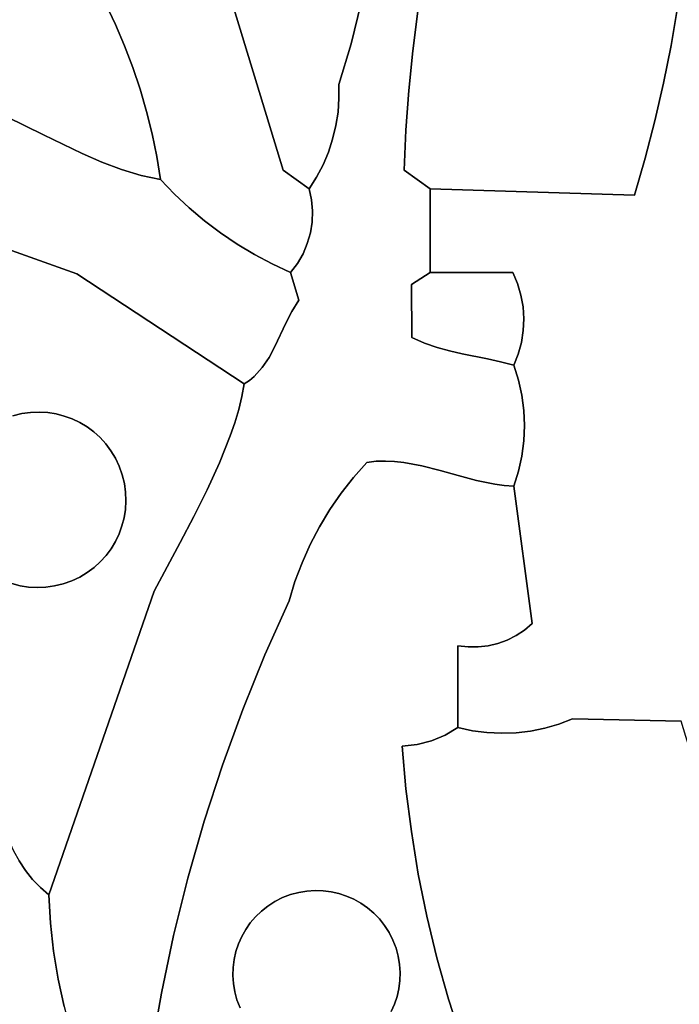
# Model space of a CAD drawing. Header units: inches. Extents: x 36.3 to 71.4, y 17.4 to 61.7.
# Tile 57 of 80: x 43.2 to 45.7, y 40.6 to 44.3. Entities that reach past the tile are written whole.
import ezdxf

# ---------------------------------------------------------------- set-up
doc = ezdxf.new("R2010")
doc.units = ezdxf.units.IN
doc.layers.add('SURFACES_FOR_SKETCHUP', color=7, linetype='Continuous')

msp = doc.modelspace()

# ---------------------------------------------------------------- linework, layer by layer
at = {"layer": 'SURFACES_FOR_SKETCHUP'}
for points, invisible_edges in [([(43.5338, 45.8579), (43.5021, 44.3918), (44.1722, 43.7615)], 3), ([(44.4289, 44.2387), (44.4672, 44.3936), (43.5338, 45.8579)], 10), ([(43.5338, 45.8579), (44.1722, 43.7615), (44.4289, 44.2387)], 10), ([(43.5021, 44.3918), (42.716, 44.6642), (42.9907, 44.0081)], 11), ([(45.6624, 44.3762), (46.6634, 44.1126), (45.6826, 44.5204)], 3), ([(44.7042, 44.5122), (44.6811, 44.363), (45.6381, 44.2327)], 10), ([(45.6381, 44.2327), (45.6624, 44.3762), (44.7042, 44.5122)], 10), ([(42.9907, 44.0081), (43.129, 43.9634), (43.5021, 44.3918)], 10), ([(43.5021, 44.3918), (43.129, 43.9634), (43.5396, 44.3126)], 3), ([(43.5396, 44.3126), (44.1722, 43.7615), (43.5021, 44.3918)], 3), ([(44.4289, 44.2387), (44.662, 44.2133), (44.4672, 44.3936)], 3), ([(44.6811, 44.363), (44.4672, 44.3936), (44.662, 44.2133)], 3), ([(45.6381, 44.2327), (46.6634, 44.1126), (45.6624, 44.3762)], 3), ([(44.6811, 44.363), (44.662, 44.2133), (45.6096, 44.0899)], 10), ([(45.6096, 44.0899), (45.6381, 44.2327), (44.6811, 44.363)], 10), ([(43.5396, 44.3126), (43.129, 43.9634), (43.5738, 44.2321)], 3), ([(43.5738, 44.2321), (44.1722, 43.7615), (43.5396, 44.3126)], 3), ([(43.129, 43.9634), (43.2677, 43.8949), (43.5738, 44.2321)], 10), ([(43.6048, 44.1503), (43.5738, 44.2321), (43.2677, 43.8949)], 10), ([(43.6048, 44.1503), (44.1722, 43.7615), (43.5738, 44.2321)], 3), ([(44.383, 44.0859), (44.4289, 44.2387), (44.1722, 43.7615)], 10), ([(44.383, 44.0859), (44.647, 44.0631), (44.4289, 44.2387)], 3), ([(44.662, 44.2133), (44.4289, 44.2387), (44.647, 44.0631)], 3), ([(45.6096, 44.0899), (46.6634, 44.1126), (45.6381, 44.2327)], 3), ([(44.662, 44.2133), (44.647, 44.0631), (45.5772, 43.9479)], 10), ([(45.5772, 43.9479), (45.6096, 44.0899), (44.662, 44.2133)], 10), ([(43.6325, 44.0674), (43.6048, 44.1503), (43.2677, 43.8949)], 10), ([(43.6325, 44.0674), (44.1722, 43.7615), (43.6048, 44.1503)], 3), ([(46.6634, 44.1126), (45.6096, 44.0899), (46.6614, 43.8668)], 3), ([(43.2677, 43.8949), (43.4135, 43.8242), (43.6325, 44.0674)], 10), ([(43.6568, 43.9835), (43.6325, 44.0674), (43.4135, 43.8242)], 10), ([(43.6568, 43.9835), (44.1722, 43.7615), (43.6325, 44.0674)], 3), ([(44.383, 44.0859), (44.1722, 43.7615), (44.3835, 44.0334)], 3), ([(44.3835, 44.0334), (44.647, 44.0631), (44.383, 44.0859)], 3), ([(45.5772, 43.9479), (46.6614, 43.8668), (45.6096, 44.0899)], 3), ([(44.3835, 44.0334), (44.1722, 43.7615), (44.3798, 43.9813)], 3), ([(44.3798, 43.9813), (44.647, 44.0631), (44.3835, 44.0334)], 3), ([(44.647, 44.0631), (44.3798, 43.9813), (44.6361, 43.9125)], 3), ([(44.6361, 43.9125), (44.7276, 43.6913), (44.647, 44.0631)], 3), ([(45.5406, 43.8069), (45.5772, 43.9479), (44.647, 44.0631)], 10), ([(45.5406, 43.8069), (44.647, 44.0631), (44.7276, 43.6913)], 11), ([(43.2677, 43.8949), (43.129, 43.9634), (42.8083, 43.5783)], 10), ([(43.4135, 43.8242), (43.4878, 43.792), (43.6568, 43.9835)], 10), ([(43.6568, 43.9835), (43.4878, 43.792), (43.6777, 43.8986)], 3), ([(43.6568, 43.9835), (43.6777, 43.8986), (44.1722, 43.7615)], 10), ([(44.3718, 43.9299), (44.3798, 43.9813), (44.1722, 43.7615)], 10), ([(44.3718, 43.9299), (44.6361, 43.9125), (44.3798, 43.9813)], 3), ([(44.3596, 43.8793), (44.3718, 43.9299), (44.1722, 43.7615)], 10), ([(44.3596, 43.8793), (44.6361, 43.9125), (44.3718, 43.9299)], 3), ([(45.5772, 43.9479), (45.5406, 43.8069), (46.5535, 43.4776)], 10), ([(46.5535, 43.4776), (46.6614, 43.8668), (45.5772, 43.9479)], 11), ([(42.8083, 43.5783), (43.3933, 43.3701), (43.2677, 43.8949)], 10), ([(43.4135, 43.8242), (43.2677, 43.8949), (43.3933, 43.3701)], 10), ([(43.4878, 43.792), (43.5622, 43.7639), (43.6777, 43.8986)], 10), ([(43.6952, 43.8129), (43.6777, 43.8986), (43.5622, 43.7639)], 10), ([(43.6777, 43.8986), (43.6952, 43.8129), (44.1722, 43.7615)], 10), ([(44.6361, 43.9125), (44.3596, 43.8793), (44.6293, 43.7615)], 3), ([(44.6361, 43.9125), (44.6293, 43.7615), (44.7276, 43.6913)], 8), ([(44.3596, 43.8793), (44.1722, 43.7615), (44.3434, 43.83)], 3), ([(44.3434, 43.83), (44.6293, 43.7615), (44.3596, 43.8793)], 3), ([(43.4135, 43.8242), (43.3933, 43.3701), (43.4878, 43.792)], 3), ([(43.5622, 43.7639), (43.6362, 43.7415), (43.6952, 43.8129)], 10), ([(43.7093, 43.7264), (43.6952, 43.8129), (43.6362, 43.7415)], 2), ([(43.6952, 43.8129), (43.762, 43.6712), (44.1722, 43.7615)], 11), ([(43.6952, 43.8129), (43.7093, 43.7264), (43.762, 43.6712)], 8), ([(44.3434, 43.83), (44.1722, 43.7615), (44.3232, 43.782)], 3), ([(44.3232, 43.782), (44.6293, 43.7615), (44.3434, 43.83)], 3), ([(44.7276, 43.6913), (45.5001, 43.6668), (45.5406, 43.8069)], 8), ([(45.5406, 43.8069), (45.5001, 43.6668), (46.5535, 43.4776)], 10), ([(43.4878, 43.792), (43.3933, 43.3701), (43.5622, 43.7639)], 3), ([(44.2991, 43.7357), (44.3232, 43.782), (44.1722, 43.7615)], 10), ([(44.3232, 43.782), (44.2991, 43.7357), (44.6293, 43.7615)], 10), ([(43.5622, 43.7639), (43.3933, 43.3701), (43.6362, 43.7415)], 3), ([(43.6362, 43.7415), (43.3933, 43.3701), (43.762, 43.6712)], 11), ([(43.762, 43.6712), (43.7093, 43.7264), (43.6362, 43.7415)], 8), ([(43.8174, 43.619), (44.1722, 43.7615), (43.762, 43.6712)], 3), ([(43.8755, 43.57), (44.1722, 43.7615), (43.8174, 43.619)], 3), ([(43.9361, 43.5242), (44.1722, 43.7615), (43.8755, 43.57)], 3), ([(43.9361, 43.5242), (43.9991, 43.4818), (44.1722, 43.7615)], 10), ([(44.1722, 43.7615), (43.9991, 43.4818), (44.2835, 43.6076)], 11), ([(44.2799, 43.6496), (44.2711, 43.6913), (44.1722, 43.7615)], 8), ([(44.2799, 43.6496), (44.1722, 43.7615), (44.2835, 43.6076)], 3), ([(44.2711, 43.6913), (44.2991, 43.7357), (44.1722, 43.7615)], 2), ([(44.2991, 43.7357), (44.2711, 43.6913), (44.2799, 43.6496)], 8), ([(44.2991, 43.7357), (44.2799, 43.6496), (44.6293, 43.7615)], 11), ([(44.2835, 43.6076), (44.6293, 43.7615), (44.2799, 43.6496)], 3), ([(44.6293, 43.7615), (44.2819, 43.5657), (44.6574, 43.3301)], 11), ([(44.2819, 43.5657), (44.6293, 43.7615), (44.2835, 43.6076)], 3), ([(44.6293, 43.7615), (44.6574, 43.3301), (44.7276, 43.6913)], 3), ([(43.8174, 43.619), (43.762, 43.6712), (43.3933, 43.3701)], 10), ([(44.7276, 43.3753), (44.7276, 43.6913), (44.6574, 43.3301)], 2), ([(44.7276, 43.6913), (44.7276, 43.3753), (45.0396, 43.3753)], 8), ([(45.5001, 43.6668), (44.7276, 43.6913), (45.0396, 43.3753)], 10), ([(45.5001, 43.6668), (45.0396, 43.3753), (45.0576, 43.3331)], 9), ([(45.5001, 43.6668), (45.0576, 43.3331), (45.0707, 43.2896)], 9), ([(45.5001, 43.6668), (45.0707, 43.2896), (45.0788, 43.2451)], 9), ([(45.0798, 43.1552), (45.0728, 43.1105), (45.5001, 43.6668)], 10), ([(45.0739, 42.9114), (45.5001, 43.6668), (45.0728, 43.1105)], 11), ([(45.5001, 43.6668), (45.0739, 42.9114), (46.5535, 42.7746)], 11), ([(45.5001, 43.6668), (45.0788, 43.2451), (45.0818, 43.2002)], 9), ([(45.5001, 43.6668), (45.0818, 43.2002), (45.0798, 43.1552)], 9), ([(46.5481, 43.3382), (46.5515, 43.4063), (45.5001, 43.6668)], 10), ([(46.5535, 42.7746), (46.5608, 43.1926), (45.5001, 43.6668)], 11), ([(46.5538, 43.218), (45.5001, 43.6668), (46.5608, 43.1926)], 3), ([(46.5538, 43.218), (46.5496, 43.2455), (45.5001, 43.6668)], 10), ([(46.5515, 43.4063), (46.5535, 43.4776), (45.5001, 43.6668)], 10), ([(46.5476, 43.2748), (46.5481, 43.3382), (45.5001, 43.6668)], 10), ([(46.5496, 43.2455), (46.5476, 43.2748), (45.5001, 43.6668)], 10), ([(43.8755, 43.57), (43.8174, 43.619), (43.3933, 43.3701)], 10), ([(44.0643, 43.4427), (44.2835, 43.6076), (43.9991, 43.4818)], 3), ([(44.2819, 43.5657), (44.2835, 43.6076), (44.0643, 43.4427)], 10), ([(43.3933, 43.3701), (42.8083, 43.5783), (43.152, 42.8334)], 10), ([(43.8755, 43.57), (43.3933, 43.3701), (43.9361, 43.5242)], 3), ([(44.2753, 43.5245), (44.2819, 43.5657), (44.0643, 43.4427)], 10), ([(44.2753, 43.5245), (44.6574, 43.3301), (44.2819, 43.5657)], 3), ([(43.3933, 43.3701), (44.0253, 42.9539), (43.9361, 43.5242)], 10), ([(43.9991, 43.4818), (43.9361, 43.5242), (44.0253, 42.9539)], 10), ([(44.2639, 43.4844), (44.2753, 43.5245), (44.0643, 43.4427)], 10), ([(44.2639, 43.4844), (44.6574, 43.3301), (44.2753, 43.5245)], 3), ([(44.0253, 42.9539), (44.1192, 43.0535), (43.9991, 43.4818)], 11), ([(44.1415, 43.0951), (43.9991, 43.4818), (44.1192, 43.0535)], 3), ([(43.9991, 43.4818), (44.1415, 43.0951), (44.0643, 43.4427)], 3), ([(44.0643, 43.4427), (44.1316, 43.4072), (44.2639, 43.4844)], 10), ([(44.2476, 43.4459), (44.2639, 43.4844), (44.1316, 43.4072)], 10), ([(44.2639, 43.4844), (44.2476, 43.4459), (44.6574, 43.3301)], 10), ([(44.0643, 43.4427), (44.1828, 43.1833), (44.1316, 43.4072)], 3), ([(44.1828, 43.1833), (44.0643, 43.4427), (44.1415, 43.0951)], 3), ([(44.2265, 43.4093), (44.2476, 43.4459), (44.1316, 43.4072)], 10), ([(44.2476, 43.4459), (44.2265, 43.4093), (44.2314, 43.2699)], 10), ([(44.2314, 43.2699), (44.6574, 43.3301), (44.2476, 43.4459)], 11), ([(44.1316, 43.4072), (44.2009, 43.3753), (44.2265, 43.4093)], 8), ([(44.1316, 43.4072), (44.2053, 43.2274), (44.2009, 43.3753)], 3), ([(44.2053, 43.2274), (44.1316, 43.4072), (44.1828, 43.1833)], 3), ([(44.2265, 43.4093), (44.2009, 43.3753), (44.2314, 43.2699)], 8), ([(43.3933, 43.3701), (43.152, 42.8334), (43.185, 42.8415)], 9), ([(43.3933, 43.3701), (43.185, 42.8415), (43.218, 42.8461)], 9), ([(43.3933, 43.3701), (43.218, 42.8461), (43.2508, 42.8474)], 9), ([(43.3933, 43.3701), (43.2508, 42.8474), (43.2832, 42.8454)], 9), ([(43.3933, 43.3701), (43.2832, 42.8454), (43.315, 42.8403)], 9), ([(43.3933, 43.3701), (43.315, 42.8403), (43.3459, 42.8322)], 9), ([(43.3933, 43.3701), (43.3459, 42.8322), (43.3758, 42.8213)], 9), ([(43.3933, 43.3701), (43.3758, 42.8213), (43.4045, 42.8075)], 9), ([(43.3933, 43.3701), (43.4045, 42.8075), (43.4318, 42.7911)], 9), ([(43.3933, 43.3701), (43.4318, 42.7911), (44.0253, 42.9539)], 3), ([(44.2314, 43.2699), (44.2009, 43.3753), (44.2053, 43.2274)], 2), ([(44.6574, 43.3301), (44.7065, 43.1081), (44.7276, 43.3753)], 3), ([(44.7065, 43.1081), (44.754, 43.0914), (44.7276, 43.3753)], 10), ([(45.0576, 43.3331), (45.0396, 43.3753), (44.7276, 43.3753)], 8), ([(44.754, 43.0914), (44.8014, 43.0782), (44.7276, 43.3753)], 10), ([(44.8014, 43.0782), (44.8488, 43.0674), (44.7276, 43.3753)], 10), ([(44.7276, 43.3753), (44.8488, 43.0674), (45.0576, 43.3331)], 11), ([(44.6574, 43.3301), (44.2314, 43.2699), (44.6586, 43.1295)], 3), ([(44.6574, 43.3301), (44.6586, 43.1295), (44.7065, 43.1081)], 8), ([(45.0707, 43.2896), (45.0576, 43.3331), (44.8488, 43.0674)], 10), ([(45.0788, 43.2451), (45.0707, 43.2896), (44.8488, 43.0674)], 10), ([(44.2053, 43.2274), (44.6586, 43.1295), (44.2314, 43.2699)], 3), ([(44.1828, 43.1833), (44.6586, 43.1295), (44.2053, 43.2274)], 3), ([(45.0818, 43.2002), (45.0788, 43.2451), (44.8488, 43.0674)], 10), ([(44.1415, 43.0951), (44.6586, 43.1295), (44.1828, 43.1833)], 3), ([(44.9447, 43.0482), (45.0818, 43.2002), (44.8488, 43.0674)], 3), ([(45.0818, 43.2002), (44.9447, 43.0482), (45.0798, 43.1552)], 3), ([(45.0798, 43.1552), (44.9447, 43.0482), (45.0728, 43.1105)], 3), ([(44.6586, 43.1295), (44.1415, 43.0951), (44.4889, 42.6571)], 11), ([(44.5241, 42.6611), (44.6586, 43.1295), (44.4889, 42.6571)], 3), ([(44.559, 42.6621), (44.6586, 43.1295), (44.5241, 42.6611)], 3), ([(44.6586, 43.1295), (44.559, 42.6621), (44.7065, 43.1081)], 3), ([(44.5937, 42.6606), (44.7065, 43.1081), (44.559, 42.6621)], 3), ([(44.6282, 42.6568), (44.7065, 43.1081), (44.5937, 42.6606)], 3), ([(44.7065, 43.1081), (44.6282, 42.6568), (44.754, 43.0914)], 3), ([(44.9937, 43.0373), (45.0728, 43.1105), (44.9447, 43.0482)], 3), ([(45.0607, 43.0667), (45.0728, 43.1105), (44.9937, 43.0373)], 10), ([(45.0607, 43.0667), (45.0613, 42.9682), (45.0728, 43.1105)], 3), ([(45.0739, 42.9114), (45.0728, 43.1105), (45.0613, 42.9682)], 3), ([(44.1415, 43.0951), (44.1192, 43.0535), (44.4889, 42.6571)], 10), ([(44.6282, 42.6568), (44.6967, 42.6439), (44.754, 43.0914)], 10), ([(44.754, 43.0914), (44.6967, 42.6439), (44.8014, 43.0782)], 3), ([(44.8014, 43.0782), (44.6967, 42.6439), (44.8488, 43.0674)], 3), ([(44.7651, 42.6264), (44.8488, 43.0674), (44.6967, 42.6439)], 3), ([(44.8488, 43.0674), (44.7651, 42.6264), (44.9447, 43.0482)], 3), ([(44.9937, 43.0373), (45.0436, 43.0241), (45.0607, 43.0667)], 8), ([(45.0607, 43.0667), (45.0436, 43.0241), (45.0613, 42.9682)], 8), ([(44.1192, 43.0535), (44.0253, 42.9539), (44.0936, 43.0153)], 3), ([(44.1192, 43.0535), (44.0936, 43.0153), (44.4889, 42.6571)], 10), ([(45.0815, 42.8538), (44.9447, 43.0482), (44.7651, 42.6264)], 11), ([(44.9937, 43.0373), (44.9447, 43.0482), (45.0613, 42.9682)], 10), ([(45.0613, 42.9682), (44.9447, 43.0482), (45.0739, 42.9114)], 3), ([(45.0739, 42.9114), (44.9447, 43.0482), (45.0815, 42.8538)], 3), ([(45.0613, 42.9682), (45.0436, 43.0241), (44.9937, 43.0373)], 8), ([(44.0629, 42.9817), (44.0936, 43.0153), (44.0253, 42.9539)], 10), ([(44.0936, 43.0153), (44.0629, 42.9817), (44.4889, 42.6571)], 10), ([(43.4574, 42.7721), (44.0253, 42.9539), (43.4318, 42.7911)], 3), ([(43.4811, 42.7506), (44.0253, 42.9539), (43.4574, 42.7721)], 3), ([(44.0253, 42.9539), (43.4811, 42.7506), (44.0166, 42.9059)], 3), ([(44.0047, 42.857), (44.0629, 42.9817), (44.0166, 42.9059)], 3), ([(44.0629, 42.9817), (44.0047, 42.857), (44.4889, 42.6571)], 11), ([(44.0451, 42.967), (44.0166, 42.9059), (44.0629, 42.9817)], 3), ([(44.0451, 42.967), (44.0253, 42.9539), (44.0166, 42.9059)], 8), ([(44.0253, 42.9539), (44.0451, 42.967), (44.0629, 42.9817)], 8), ([(44.0166, 42.9059), (43.4811, 42.7506), (44.0047, 42.857)], 3), ([(45.0739, 42.9114), (45.0815, 42.8538), (46.5535, 42.7746)], 10), ([(43.185, 42.8415), (43.152, 42.8334), (43.3758, 42.8213)], 10), ([(43.185, 42.8415), (43.315, 42.8403), (43.218, 42.8461)], 3), ([(43.3459, 42.8322), (43.315, 42.8403), (43.185, 42.8415)], 10), ([(43.3758, 42.8213), (43.3459, 42.8322), (43.185, 42.8415)], 10), ([(43.2832, 42.8454), (43.2508, 42.8474), (43.218, 42.8461)], 8), ([(43.2832, 42.8454), (43.218, 42.8461), (43.315, 42.8403)], 3), ([(43.5028, 42.7268), (44.0047, 42.857), (43.4811, 42.7506)], 3), ([(44.0047, 42.857), (43.5028, 42.7268), (43.9901, 42.8072)], 3), ([(44.0047, 42.857), (43.9901, 42.8072), (44.4384, 42.6003)], 10), ([(44.4384, 42.6003), (44.4889, 42.6571), (44.0047, 42.857)], 10), ([(44.7651, 42.6264), (44.8336, 42.6071), (45.0815, 42.8538)], 10), ([(45.084, 42.7959), (45.0815, 42.8538), (44.8336, 42.6071)], 10), ([(45.0815, 42.8538), (45.084, 42.7959), (46.5535, 42.7746)], 10), ([(43.152, 42.8334), (43.0894, 42.2238), (43.5647, 42.6106)], 11), ([(43.4045, 42.8075), (43.3758, 42.8213), (43.152, 42.8334)], 10), ([(43.5647, 42.6106), (43.4045, 42.8075), (43.152, 42.8334)], 11), ([(43.4045, 42.8075), (43.5647, 42.6106), (43.4318, 42.7911)], 3), ([(43.5222, 42.7008), (43.9901, 42.8072), (43.5028, 42.7268)], 3), ([(43.9901, 42.8072), (43.5222, 42.7008), (43.9729, 42.7569)], 3), ([(43.9901, 42.8072), (43.9729, 42.7569), (44.3916, 42.5408)], 10), ([(44.3916, 42.5408), (44.4384, 42.6003), (43.9901, 42.8072)], 10), ([(43.5647, 42.6106), (43.5534, 42.6426), (43.4318, 42.7911)], 10), ([(43.4318, 42.7911), (43.5534, 42.6426), (43.4574, 42.7721)], 3), ([(43.4574, 42.7721), (43.5534, 42.6426), (43.4811, 42.7506)], 3), ([(45.0815, 42.738), (45.084, 42.7959), (44.8336, 42.6071)], 10), ([(45.084, 42.7959), (45.0815, 42.738), (46.5432, 42.67)], 10), ([(46.5432, 42.67), (46.5468, 42.7224), (45.084, 42.7959)], 10), ([(46.5468, 42.7224), (46.5535, 42.7746), (45.084, 42.7959)], 10), ([(43.5028, 42.7268), (43.4811, 42.7506), (43.5391, 42.6727)], 10), ([(43.5534, 42.6426), (43.5391, 42.6727), (43.4811, 42.7506)], 10), ([(43.5391, 42.6727), (43.5222, 42.7008), (43.5028, 42.7268)], 8), ([(43.5391, 42.6727), (43.9729, 42.7569), (43.5222, 42.7008)], 3), ([(43.9729, 42.7569), (43.5391, 42.6727), (43.9324, 42.6552)], 3), ([(43.9729, 42.7569), (43.9324, 42.6552), (44.3486, 42.4785)], 10), ([(44.3486, 42.4785), (44.3916, 42.5408), (43.9729, 42.7569)], 10), ([(44.8336, 42.6071), (44.9026, 42.589), (45.0815, 42.738)], 10), ([(45.0739, 42.6804), (45.0815, 42.738), (44.9026, 42.589)], 10), ([(45.0815, 42.738), (45.0739, 42.6804), (46.5429, 42.6175)], 10), ([(46.5432, 42.67), (45.0815, 42.738), (46.5429, 42.6175)], 3), ([(43.5534, 42.6426), (43.9324, 42.6552), (43.5391, 42.6727)], 3), ([(43.5647, 42.6106), (43.9324, 42.6552), (43.5534, 42.6426)], 3), ([(43.8856, 42.5532), (43.9324, 42.6552), (43.5647, 42.6106)], 10), ([(43.9324, 42.6552), (43.8856, 42.5532), (44.3096, 42.4138)], 10), ([(44.3096, 42.4138), (44.3486, 42.4785), (43.9324, 42.6552)], 10), ([(44.4384, 42.6003), (44.3916, 42.5408), (44.6282, 42.6568)], 10), ([(44.6282, 42.6568), (44.3916, 42.5408), (44.6967, 42.6439)], 3), ([(44.559, 42.6621), (44.5241, 42.6611), (44.4384, 42.6003)], 10), ([(44.559, 42.6621), (44.4384, 42.6003), (44.5937, 42.6606)], 3), ([(44.4889, 42.6571), (44.4384, 42.6003), (44.5241, 42.6611)], 2), ([(44.5937, 42.6606), (44.4384, 42.6003), (44.6282, 42.6568)], 3), ([(44.9026, 42.589), (44.9725, 42.5749), (45.0739, 42.6804)], 10), ([(45.0613, 42.6235), (45.0739, 42.6804), (44.9725, 42.5749)], 10), ([(45.0739, 42.6804), (45.0613, 42.6235), (46.5457, 42.5652)], 10), ([(46.5429, 42.6175), (45.0739, 42.6804), (46.5457, 42.5652)], 3), ([(44.7651, 42.6264), (44.6967, 42.6439), (44.3486, 42.4785)], 10), ([(44.3486, 42.4785), (44.6967, 42.6439), (44.3916, 42.5408)], 3), ([(44.3486, 42.4785), (44.8329, 41.9637), (44.7651, 42.6264)], 11), ([(44.8336, 42.6071), (44.7651, 42.6264), (44.8329, 41.9637)], 10), ([(45.0079, 42.5702), (45.0613, 42.6235), (44.9725, 42.5749)], 3), ([(45.0079, 42.5702), (45.0436, 42.5677), (45.0613, 42.6235)], 8), ([(45.0613, 42.6235), (45.0436, 42.5677), (45.1138, 42.048)], 8), ([(45.1138, 42.048), (45.6757, 41.6789), (45.0613, 42.6235)], 11), ([(45.6757, 41.6789), (46.5517, 42.5131), (45.0613, 42.6235)], 11), ([(46.5457, 42.5652), (45.0613, 42.6235), (46.5517, 42.5131)], 3), ([(43.5388, 42.3581), (43.5647, 42.6106), (43.0894, 42.2238)], 11), ([(43.5388, 42.3581), (43.5526, 42.3868), (43.5647, 42.6106)], 10), ([(43.5728, 42.5776), (43.5647, 42.6106), (43.5526, 42.3868)], 10), ([(43.5647, 42.6106), (43.5728, 42.5776), (43.8856, 42.5532)], 10), ([(44.9026, 42.589), (44.8336, 42.6071), (44.8329, 41.9637)], 10), ([(44.9026, 42.589), (44.8329, 41.9637), (44.9725, 42.5749)], 3), ([(43.5526, 42.3868), (43.5636, 42.4167), (43.5728, 42.5776)], 10), ([(43.5636, 42.4167), (43.5716, 42.4477), (43.5728, 42.5776)], 10), ([(43.5728, 42.5776), (43.5716, 42.4477), (43.5774, 42.5447)], 3), ([(43.5767, 42.4795), (43.5774, 42.5447), (43.5716, 42.4477)], 3), ([(43.5728, 42.5776), (43.5774, 42.5447), (43.8856, 42.5532)], 10), ([(43.5767, 42.4795), (43.5787, 42.5119), (43.5774, 42.5447)], 8), ([(43.835, 42.4523), (43.8856, 42.5532), (43.5774, 42.5447)], 10), ([(43.5774, 42.5447), (43.5787, 42.5119), (43.835, 42.4523)], 10), ([(43.8856, 42.5532), (43.835, 42.4523), (44.2746, 42.3469)], 10), ([(44.2746, 42.3469), (44.3096, 42.4138), (43.8856, 42.5532)], 10), ([(44.8329, 41.9637), (44.8711, 41.9593), (44.9725, 42.5749)], 10), ([(44.8711, 41.9593), (44.9092, 41.9593), (44.9725, 42.5749)], 10), ([(44.9467, 41.9638), (44.9725, 42.5749), (44.9092, 41.9593)], 3), ([(44.9834, 41.9725), (44.9725, 42.5749), (44.9467, 41.9638)], 3), ([(45.0188, 41.9854), (45.0526, 42.0024), (44.9725, 42.5749)], 10), ([(44.9834, 41.9725), (45.0188, 41.9854), (44.9725, 42.5749)], 10), ([(45.1138, 42.048), (45.0079, 42.5702), (44.9725, 42.5749)], 9), ([(45.0844, 42.0233), (44.9725, 42.5749), (45.0526, 42.0024)], 3), ([(45.1138, 42.048), (44.9725, 42.5749), (45.0844, 42.0233)], 3), ([(45.1138, 42.048), (45.0436, 42.5677), (45.0079, 42.5702)], 8), ([(43.5787, 42.5119), (43.5767, 42.4795), (43.835, 42.4523)], 10), ([(43.5716, 42.4477), (43.7832, 42.3539), (43.5767, 42.4795)], 3), ([(43.835, 42.4523), (43.5767, 42.4795), (43.7832, 42.3539)], 3), ([(44.3096, 42.4138), (44.8329, 41.9637), (44.3486, 42.4785)], 3), ([(43.5636, 42.4167), (43.7832, 42.3539), (43.5716, 42.4477)], 3), ([(43.835, 42.4523), (43.7832, 42.3539), (44.2172, 42.2068)], 10), ([(44.2438, 42.2778), (44.2746, 42.3469), (43.835, 42.4523)], 10), ([(44.2172, 42.2068), (44.2438, 42.2778), (43.835, 42.4523)], 10), ([(43.5526, 42.3868), (43.7832, 42.3539), (43.5636, 42.4167)], 3), ([(44.3096, 42.4138), (44.2746, 42.3469), (44.8329, 41.9637)], 10), ([(43.3419, 42.1979), (43.5388, 42.3581), (43.0894, 42.2238)], 11), ([(43.5388, 42.3581), (43.3419, 42.1979), (43.5224, 42.3309)], 3), ([(43.5224, 42.3309), (43.6852, 42.1704), (43.5388, 42.3581)], 3), ([(43.5388, 42.3581), (43.7832, 42.3539), (43.5526, 42.3868)], 3), ([(43.7832, 42.3539), (43.5388, 42.3581), (43.6852, 42.1704)], 3), ([(43.3419, 42.1979), (43.3739, 42.2093), (43.5224, 42.3309)], 10), ([(43.5224, 42.3309), (43.3739, 42.2093), (43.5034, 42.3053)], 3), ([(43.5034, 42.3053), (43.6852, 42.1704), (43.5224, 42.3309)], 3), ([(43.7832, 42.3539), (43.6852, 42.1704), (44.1951, 42.1341)], 10), ([(44.1951, 42.1341), (44.2172, 42.2068), (43.7832, 42.3539)], 10), ([(44.2746, 42.3469), (44.2438, 42.2778), (44.8329, 41.9637)], 10), ([(43.5034, 42.3053), (43.3739, 42.2093), (43.4819, 42.2815)], 3), ([(43.3739, 42.2093), (43.404, 42.2235), (43.4819, 42.2815)], 10), ([(43.4582, 42.2599), (43.4819, 42.2815), (43.404, 42.2235)], 10), ([(43.4582, 42.2599), (43.6852, 42.1704), (43.4819, 42.2815)], 3), ([(43.4819, 42.2815), (43.6852, 42.1704), (43.5034, 42.3053)], 3), ([(43.404, 42.2235), (43.4322, 42.2404), (43.4582, 42.2599)], 8), ([(43.4322, 42.2404), (43.6852, 42.1704), (43.4582, 42.2599)], 3), ([(44.2438, 42.2778), (44.2172, 42.2068), (44.8329, 41.9637)], 10), ([(43.0894, 42.2238), (43.1181, 42.2101), (43.3419, 42.1979)], 10), ([(43.1181, 42.2101), (43.1481, 42.1991), (43.309, 42.1899)], 10), ([(43.309, 42.1899), (43.3419, 42.1979), (43.1181, 42.2101)], 10), ([(43.3739, 42.2093), (43.3419, 42.1979), (43.6852, 42.1704)], 10), ([(43.404, 42.2235), (43.3739, 42.2093), (43.6852, 42.1704)], 10), ([(43.404, 42.2235), (43.6852, 42.1704), (43.4322, 42.2404)], 3), ([(44.2172, 42.2068), (44.1951, 42.1341), (44.8329, 41.9637)], 10), ([(43.1481, 42.1991), (42.8959, 41.9682), (43.179, 42.191)], 3), ([(43.179, 42.191), (42.8959, 41.9682), (43.2108, 42.1859)], 3), ([(43.0004, 41.6639), (43.2108, 42.1859), (42.8959, 41.9682)], 3), ([(43.309, 42.1899), (43.0004, 41.6639), (43.3419, 42.1979)], 3), ([(43.024, 41.5821), (43.3419, 42.1979), (43.0004, 41.6639)], 3), ([(43.276, 42.1852), (43.0004, 41.6639), (43.309, 42.1899)], 3), ([(43.2108, 42.1859), (43.0004, 41.6639), (43.2432, 42.184)], 3), ([(43.2432, 42.184), (43.0004, 41.6639), (43.276, 42.1852)], 3), ([(43.024, 41.5821), (43.6852, 42.1704), (43.3419, 42.1979)], 11), ([(43.0473, 41.4948), (43.6852, 42.1704), (43.024, 41.5821)], 3), ([(43.0473, 41.4948), (43.0722, 41.405), (43.6852, 42.1704)], 10), ([(43.0722, 41.405), (43.1006, 41.3156), (43.6852, 42.1704)], 10), ([(43.1345, 41.2298), (43.6852, 42.1704), (43.1006, 41.3156)], 3), ([(43.6852, 42.1704), (43.1345, 41.2298), (43.288, 41.0227)], 3), ([(43.1481, 42.1991), (43.179, 42.191), (43.309, 42.1899)], 10), ([(43.2108, 42.1859), (43.276, 42.1852), (43.179, 42.191)], 3), ([(43.309, 42.1899), (43.179, 42.191), (43.276, 42.1852)], 3), ([(43.2108, 42.1859), (43.2432, 42.184), (43.276, 42.1852)], 8), ([(43.6852, 42.1704), (43.288, 41.0227), (43.9432, 41.5129)], 10), ([(44.1037, 41.9299), (44.1951, 42.1341), (43.6852, 42.1704)], 10), ([(44.0198, 41.7228), (44.1037, 41.9299), (43.6852, 42.1704)], 10), ([(43.9432, 41.5129), (44.0198, 41.7228), (43.6852, 42.1704)], 10), ([(44.1951, 42.1341), (44.1037, 41.9299), (44.6223, 41.5845)], 10), ([(44.6223, 41.5845), (44.8329, 41.9637), (44.1951, 42.1341)], 11), ([(45.0526, 42.0024), (45.2659, 41.6874), (45.0844, 42.0233)], 3), ([(45.0844, 42.0233), (45.2659, 41.6874), (45.1138, 42.048)], 3), ([(45.6757, 41.6789), (45.1138, 42.048), (45.2659, 41.6874)], 3), ([(44.9834, 41.9725), (45.1068, 41.6414), (45.0188, 41.9854)], 3), ([(45.0188, 41.9854), (45.1609, 41.6522), (45.0526, 42.0024)], 3), ([(45.1609, 41.6522), (45.0188, 41.9854), (45.1068, 41.6414)], 3), ([(45.214, 41.6676), (45.0526, 42.0024), (45.1609, 41.6522)], 3), ([(45.2659, 41.6874), (45.0526, 42.0024), (45.214, 41.6676)], 3), ([(44.6223, 41.5845), (44.6784, 41.5902), (44.8329, 41.9637)], 10), ([(44.6784, 41.5902), (44.7328, 41.604), (44.8329, 41.9637)], 10), ([(44.7846, 41.6256), (44.8329, 41.9637), (44.7328, 41.604)], 3), ([(44.7846, 41.6256), (44.8329, 41.6547), (44.8329, 41.9637)], 8), ([(44.8711, 41.9593), (44.8329, 41.9637), (44.8329, 41.6547)], 8), ([(44.8329, 41.6547), (44.8873, 41.6429), (44.9092, 41.9593)], 10), ([(44.9092, 41.9593), (44.8711, 41.9593), (44.8329, 41.6547)], 10), ([(44.8873, 41.6429), (44.9421, 41.6357), (44.9092, 41.9593)], 10), ([(44.9467, 41.9638), (44.9092, 41.9593), (44.9421, 41.6357)], 10), ([(44.9972, 41.6331), (44.9467, 41.9638), (44.9421, 41.6357)], 3), ([(44.9467, 41.9638), (44.9972, 41.6331), (44.9834, 41.9725)], 3), ([(45.1068, 41.6414), (44.9834, 41.9725), (45.0522, 41.635)], 3), ([(45.0522, 41.635), (44.9834, 41.9725), (44.9972, 41.6331)], 3), ([(44.1037, 41.9299), (44.0198, 41.7228), (44.6223, 41.5845)], 10), ([(44.0198, 41.7228), (43.9432, 41.5129), (44.6223, 41.5845)], 10), ([(45.214, 41.6676), (45.7546, 41.4138), (45.2659, 41.6874)], 3), ([(45.6757, 41.6789), (45.2659, 41.6874), (45.7166, 41.5468)], 2), ([(45.7166, 41.5468), (45.2659, 41.6874), (45.7546, 41.4138)], 3), ([(45.7896, 41.28), (45.1609, 41.6522), (44.7155, 40.942)], 11), ([(45.1068, 41.6414), (44.7155, 40.942), (45.1609, 41.6522)], 3), ([(44.8873, 41.6429), (44.8329, 41.6547), (44.7846, 41.6256)], 8), ([(45.1609, 41.6522), (45.7896, 41.28), (45.214, 41.6676)], 3), ([(45.7546, 41.4138), (45.214, 41.6676), (45.7896, 41.28)], 3), ([(44.9421, 41.6357), (44.8873, 41.6429), (44.6366, 41.4225)], 10), ([(44.7846, 41.6256), (44.6366, 41.4225), (44.8873, 41.6429)], 11), ([(44.6569, 41.2613), (44.9421, 41.6357), (44.6366, 41.4225)], 3), ([(44.7328, 41.604), (44.6366, 41.4225), (44.7846, 41.6256)], 3), ([(44.9972, 41.6331), (44.9421, 41.6357), (44.6569, 41.2613)], 10), ([(44.6569, 41.2613), (44.6832, 41.101), (45.0522, 41.635)], 10), ([(44.6569, 41.2613), (45.0522, 41.635), (44.9972, 41.6331)], 9), ([(44.6832, 41.101), (44.7155, 40.942), (45.1068, 41.6414)], 10), ([(45.1068, 41.6414), (45.0522, 41.635), (44.6832, 41.101)], 10), ([(44.6223, 41.5845), (43.9432, 41.5129), (44.6366, 41.4225)], 3), ([(44.6223, 41.5845), (44.6366, 41.4225), (44.6784, 41.5902)], 2), ([(44.6784, 41.5902), (44.6366, 41.4225), (44.7328, 41.604)], 3), ([(43.8742, 41.3005), (43.9432, 41.5129), (43.288, 41.0227)], 10), ([(43.9432, 41.5129), (43.8742, 41.3005), (44.2314, 41.0318)], 10), ([(44.2314, 41.0318), (44.2622, 41.0369), (43.9432, 41.5129)], 10), ([(44.2622, 41.0369), (44.293, 41.039), (43.9432, 41.5129)], 10), ([(44.293, 41.039), (44.6366, 41.4225), (43.9432, 41.5129)], 11), ([(44.3237, 41.038), (44.6366, 41.4225), (44.293, 41.039)], 3), ([(44.3539, 41.0341), (44.6366, 41.4225), (44.3237, 41.038)], 3), ([(44.6366, 41.4225), (44.3539, 41.0341), (44.6569, 41.2613)], 3), ([(43.8742, 41.3005), (43.288, 41.0227), (43.8127, 41.0859)], 3), ([(43.8742, 41.3005), (43.8127, 41.0859), (44.115, 40.9802)], 10), ([(44.115, 40.9802), (44.1417, 40.9973), (43.8742, 41.3005)], 10), ([(44.1417, 40.9973), (44.1706, 41.0119), (43.8742, 41.3005)], 10), ([(44.1706, 41.0119), (44.2008, 41.0235), (43.8742, 41.3005)], 10), ([(44.2008, 41.0235), (44.2314, 41.0318), (43.8742, 41.3005)], 10), ([(45.8215, 41.1456), (45.7896, 41.28), (44.7155, 40.942)], 10), ([(44.3835, 41.0273), (44.6569, 41.2613), (44.3539, 41.0341)], 3), ([(44.4123, 41.0178), (44.6569, 41.2613), (44.3835, 41.0273)], 3), ([(44.44, 41.0055), (44.6569, 41.2613), (44.4123, 41.0178)], 3), ([(44.6569, 41.2613), (44.44, 41.0055), (44.6832, 41.101)], 3), ([(43.1345, 41.2298), (43.1541, 41.1891), (43.288, 41.0227)], 10), ([(43.1541, 41.1891), (43.1757, 41.1504), (43.288, 41.0227)], 10), ([(43.1757, 41.1504), (42.1917, 40.7884), (43.1997, 41.114)], 3), ([(43.1757, 41.1504), (43.1997, 41.114), (43.288, 41.0227)], 10), ([(44.7155, 40.942), (44.7536, 40.7842), (45.8215, 41.1456)], 10), ([(45.8505, 41.0104), (45.8215, 41.1456), (44.7536, 40.7842)], 10), ([(43.3053, 40.8095), (43.1997, 41.114), (42.1917, 40.7884)], 11), ([(43.2938, 40.9157), (43.2263, 41.0803), (43.1997, 41.114)], 9), ([(43.2938, 40.9157), (43.1997, 41.114), (43.3053, 40.8095)], 3), ([(43.2263, 41.0803), (43.288, 41.0227), (43.1997, 41.114)], 3), ([(44.4665, 40.9907), (44.6832, 41.101), (44.44, 41.0055)], 3), ([(44.4915, 40.9733), (44.6832, 41.101), (44.4665, 40.9907)], 3), ([(44.5148, 40.9534), (44.6832, 41.101), (44.4915, 40.9733)], 3), ([(44.5363, 40.9312), (44.6832, 41.101), (44.5148, 40.9534)], 3), ([(44.6832, 41.101), (44.5363, 40.9312), (44.7155, 40.942)], 3), ([(43.2938, 40.9157), (43.2556, 41.0498), (43.2263, 41.0803)], 9), ([(43.2263, 41.0803), (43.2556, 41.0498), (43.288, 41.0227)], 8), ([(43.8127, 41.0859), (43.288, 41.0227), (43.7588, 40.8691)], 3), ([(43.8127, 41.0859), (43.7588, 40.8691), (44.0161, 40.8645)], 10), ([(44.0161, 40.8645), (44.031, 40.891), (43.8127, 41.0859)], 10), ([(44.031, 40.891), (44.0484, 40.916), (43.8127, 41.0859)], 10), ([(44.0484, 40.916), (44.0682, 40.9394), (43.8127, 41.0859)], 10), ([(44.0682, 40.9394), (44.0905, 40.9608), (43.8127, 41.0859)], 10), ([(44.0905, 40.9608), (44.115, 40.9802), (43.8127, 41.0859)], 10), ([(43.2938, 40.9157), (43.288, 41.0227), (43.2556, 41.0498)], 8), ([(43.2938, 40.9157), (43.7588, 40.8691), (43.288, 41.0227)], 3), ([(44.4123, 41.0178), (44.3835, 41.0273), (44.1706, 41.0119)], 10), ([(44.2008, 41.0235), (44.1706, 41.0119), (44.3835, 41.0273)], 10), ([(44.5874, 40.8511), (44.4123, 41.0178), (44.1706, 41.0119)], 11), ([(44.3539, 41.0341), (44.3237, 41.038), (44.2008, 41.0235)], 10), ([(44.2008, 41.0235), (44.3237, 41.038), (44.2314, 41.0318)], 3), ([(44.3835, 41.0273), (44.3539, 41.0341), (44.2008, 41.0235)], 10), ([(44.293, 41.039), (44.2314, 41.0318), (44.3237, 41.038)], 3), ([(44.293, 41.039), (44.2622, 41.0369), (44.2314, 41.0318)], 8), ([(44.4123, 41.0178), (44.5874, 40.8511), (44.44, 41.0055)], 3), ([(44.0039, 40.8368), (44.1706, 41.0119), (44.0161, 40.8645)], 3), ([(44.1706, 41.0119), (44.0039, 40.8368), (44.0098, 40.5951)], 11), ([(44.0098, 40.5951), (44.1849, 40.4284), (44.1706, 41.0119)], 11), ([(44.1706, 41.0119), (44.1417, 40.9973), (44.0161, 40.8645)], 10), ([(44.0161, 40.8645), (44.1417, 40.9973), (44.031, 40.891)], 3), ([(44.031, 40.891), (44.1417, 40.9973), (44.0484, 40.916)], 3), ([(44.1417, 40.9973), (44.115, 40.9802), (44.0484, 40.916)], 10), ([(44.0682, 40.9394), (44.0484, 40.916), (44.115, 40.9802)], 10), ([(44.115, 40.9802), (44.0905, 40.9608), (44.0682, 40.9394)], 8), ([(44.4266, 40.4343), (44.5933, 40.6094), (44.1706, 41.0119)], 11), ([(44.5874, 40.8511), (44.1706, 41.0119), (44.5933, 40.6094)], 11), ([(44.4266, 40.4343), (44.1706, 41.0119), (44.1849, 40.4284)], 11), ([(44.5874, 40.8511), (44.5728, 40.8799), (44.44, 41.0055)], 10), ([(44.44, 41.0055), (44.5728, 40.8799), (44.4665, 40.9907)], 3), ([(44.4665, 40.9907), (44.5728, 40.8799), (44.4915, 40.9733)], 3), ([(44.7536, 40.7842), (44.7977, 40.6279), (45.8505, 41.0104)], 10), ([(45.8764, 40.8746), (45.8505, 41.0104), (44.7977, 40.6279)], 10), ([(44.5148, 40.9534), (44.4915, 40.9733), (44.5557, 40.9067)], 10), ([(44.5728, 40.8799), (44.5557, 40.9067), (44.4915, 40.9733)], 10), ([(44.5557, 40.9067), (44.5363, 40.9312), (44.5148, 40.9534)], 8), ([(44.5557, 40.9067), (44.7155, 40.942), (44.5363, 40.9312)], 3), ([(44.5728, 40.8799), (44.7155, 40.942), (44.5557, 40.9067)], 3), ([(44.5874, 40.8511), (44.7155, 40.942), (44.5728, 40.8799)], 3), ([(44.599, 40.8209), (44.7155, 40.942), (44.5874, 40.8511)], 3), ([(44.7536, 40.7842), (44.7155, 40.942), (44.599, 40.8209)], 10), ([(43.3053, 40.8095), (43.7588, 40.8691), (43.2938, 40.9157)], 3), ([(43.7588, 40.8691), (43.3053, 40.8095), (43.7127, 40.6504)], 3), ([(43.7588, 40.8691), (43.7127, 40.6504), (43.9836, 40.7482)], 10), ([(43.9836, 40.7482), (43.9875, 40.7784), (43.7588, 40.8691)], 10), ([(43.9875, 40.7784), (43.9943, 40.808), (43.7588, 40.8691)], 10), ([(43.9943, 40.808), (44.0039, 40.8368), (43.7588, 40.8691)], 10), ([(44.0039, 40.8368), (44.0161, 40.8645), (43.7588, 40.8691)], 10), ([(44.7977, 40.6279), (45.0436, 40.3204), (45.8764, 40.8746)], 11), ([(45.8993, 40.7382), (45.8764, 40.8746), (45.0436, 40.3204)], 10), ([(44.0039, 40.8368), (43.9943, 40.808), (44.0098, 40.5951)], 10), ([(44.5933, 40.6094), (44.6028, 40.6381), (44.5874, 40.8511)], 10), ([(44.599, 40.8209), (44.5874, 40.8511), (44.6028, 40.6381)], 10), ([(42.3153, 40.4275), (43.3053, 40.8095), (42.1917, 40.7884)], 3), ([(43.3224, 40.7041), (43.3053, 40.8095), (42.3153, 40.4275)], 10), ([(43.3224, 40.7041), (43.7127, 40.6504), (43.3053, 40.8095)], 3), ([(43.9943, 40.808), (43.9875, 40.7784), (43.9982, 40.6253)], 10), ([(43.9982, 40.6253), (44.0098, 40.5951), (43.9943, 40.808)], 10), ([(44.6073, 40.7903), (44.7536, 40.7842), (44.599, 40.8209)], 3), ([(44.6096, 40.6677), (44.6135, 40.698), (44.599, 40.8209)], 10), ([(44.599, 40.8209), (44.6135, 40.698), (44.6073, 40.7903)], 3), ([(44.6028, 40.6381), (44.6096, 40.6677), (44.599, 40.8209)], 10), ([(43.9875, 40.7784), (43.9836, 40.7482), (43.9982, 40.6253)], 10), ([(44.6073, 40.7903), (44.6124, 40.7594), (44.7536, 40.7842)], 10), ([(44.6145, 40.7286), (44.6073, 40.7903), (44.6135, 40.698)], 3), ([(44.6145, 40.7286), (44.6124, 40.7594), (44.6073, 40.7903)], 8), ([(44.6124, 40.7594), (44.6145, 40.7286), (44.7536, 40.7842)], 10), ([(44.6145, 40.7286), (44.6135, 40.698), (44.7536, 40.7842)], 10), ([(44.7536, 40.7842), (44.6135, 40.698), (44.7977, 40.6279)], 3), ([(43.9827, 40.7176), (43.9836, 40.7482), (43.7127, 40.6504)], 10), ([(43.9827, 40.7176), (43.7127, 40.6504), (43.9847, 40.6867)], 3), ([(43.9827, 40.7176), (43.9899, 40.6559), (43.9836, 40.7482)], 3), ([(43.9827, 40.7176), (43.9847, 40.6867), (43.9899, 40.6559)], 8), ([(43.9982, 40.6253), (43.9836, 40.7482), (43.9899, 40.6559)], 3), ([(45.9191, 40.6013), (45.8993, 40.7382), (45.0436, 40.3204)], 2), ([(43.3449, 40.5999), (43.3224, 40.7041), (42.3153, 40.4275)], 10), ([(43.3449, 40.5999), (43.7127, 40.6504), (43.3224, 40.7041)], 3), ([(43.9847, 40.6867), (43.7127, 40.6504), (43.9899, 40.6559)], 3), ([(44.6096, 40.6677), (44.7977, 40.6279), (44.6135, 40.698)], 3), ([(43.373, 40.4969), (43.7127, 40.6504), (43.3449, 40.5999)], 3), ([(43.7127, 40.6504), (43.373, 40.4969), (43.6742, 40.43)], 3), ([(43.7127, 40.6504), (43.6742, 40.43), (43.7661, 40.3957)], 8), ([(43.9899, 40.6559), (43.7127, 40.6504), (43.9982, 40.6253)], 3), ([(43.9982, 40.6253), (43.7127, 40.6504), (44.0098, 40.5951)], 3), ([(43.7661, 40.3957), (44.0098, 40.5951), (43.7127, 40.6504)], 11), ([(44.6028, 40.6381), (44.7977, 40.6279), (44.6096, 40.6677)], 3), ([(44.5933, 40.6094), (44.4266, 40.4343), (44.581, 40.5817)], 3), ([(44.5933, 40.6094), (44.581, 40.5817), (44.7977, 40.6279)], 10), ([(44.7977, 40.6279), (44.581, 40.5817), (44.8475, 40.4733)], 3), ([(44.5933, 40.6094), (44.7977, 40.6279), (44.6028, 40.6381)], 3), ([(44.7977, 40.6279), (44.8475, 40.4733), (45.0436, 40.3204)], 10)]:
    msp.add_3dface(points, dxfattribs=dict(at, invisible_edges=invisible_edges))

doc.saveas('drawing.dxf')
